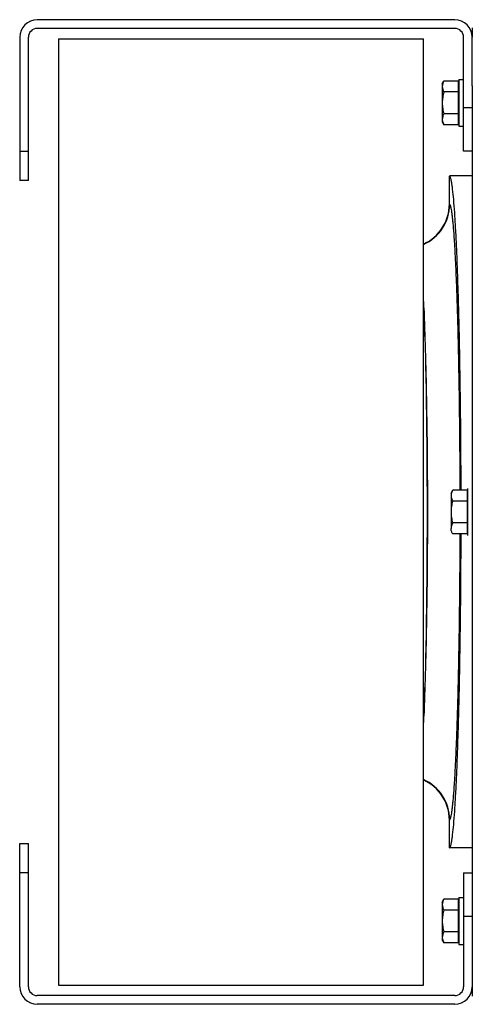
# Model space of a CAD drawing. Extents: x -1680 to 1181, y 8 to 1739.
# Tile 37 of 73: x -1077 to -922, y 1401 to 1738. Entities that reach past the tile are written whole.
import ezdxf

# ---------------------------------------------------------------- set-up
doc = ezdxf.new("R2010")
doc.units = 0
doc.header["$LTSCALE"] = 65.395
for name, color, linetype in [('00212683_1', 7, 'CONTINUOUS'), ('00213495_1', 7, 'CONTINUOUS'), ('SG48_1', 7, 'CONTINUOUS')]:
    doc.layers.add(name, color=color, linetype=linetype)

msp = doc.modelspace()

# ---------------------------------------------------------------- linework, layer by layer
at = {"layer": '00212683_1', "color": 7, "linetype": 'CONTINUOUS'}
for p, q in [((-927.83, 1737.73), (-1070.83, 1737.73)), ((-927.83, 1734.73), (-1070.83, 1734.73)), ((-1076.83, 1731.73), (-1076.83, 1682.73)), ((-1073.83, 1682.73), (-1073.83, 1731.73)), ((-924.83, 1692.73), (-924.83, 1731.73)), ((-921.83, 1715.07), (-921.83, 1731.73)), ((-921.83, 1692.73), (-924.83, 1692.73)), ((-1073.83, 1682.73), (-1076.83, 1682.73)), ((-1076.83, 1406.73), (-1076.83, 1455.73)), ((-1076.83, 1455.73), (-1073.83, 1455.73)), ((-1073.83, 1406.73), (-1073.83, 1455.73)), ((-924.83, 1445.73), (-924.83, 1406.73)), ((-924.83, 1445.73), (-921.83, 1445.73)), ((-921.83, 1423.39), (-921.83, 1406.73)), ((-927.83, 1403.73), (-1070.83, 1403.73)), ((-927.83, 1400.73), (-1070.83, 1400.73))]:
    msp.add_line(p, q, dxfattribs=at)
at = {"layer": '00212683_1', "color": 9, "linetype": 'CONTINUOUS'}
for p, q in [((-924.83, 1707.73), (-921.83, 1707.73)), ((-1076.83, 1692.73), (-1073.83, 1692.73)), ((-1073.83, 1445.73), (-1076.83, 1445.73)), ((-921.83, 1430.73), (-924.83, 1430.73))]:
    msp.add_line(p, q, dxfattribs=at)
at = {"layer": '00212683_1', "color": 7, "linetype": 'CONTINUOUS'}
for centre, radius, start, end in [((-1070.83, 1731.73), 6, 90, 180), ((-927.83, 1731.73), 6, 0, 90), ((-1070.83, 1731.73), 3, 90, 180), ((-927.83, 1731.73), 3, 0, 90), ((-1070.83, 1406.73), 6, 180, 270), ((-1070.83, 1406.73), 3, 180, 270), ((-927.83, 1406.73), 6, 270, 360), ((-927.83, 1406.73), 3, 270, 360)]:
    msp.add_arc(centre, radius, start, end, dxfattribs=at)
at = {"layer": '00213495_1', "color": 7, "linetype": 'CONTINUOUS'}
for p, q in [((-1063.58, 1731.23), (-1063.58, 1407.23)), ((-1063.58, 1731.23), (-938.58, 1731.23)), ((-938.58, 1407.23), (-938.58, 1731.23)), ((-1063.58, 1407.23), (-938.58, 1407.23))]:
    msp.add_line(p, q, dxfattribs=at)
at = {"layer": 'SG48_1', "color": 6, "linetype": 'CONTINUOUS'}
for p, q in [((-921.83, 1734.95), (-921.83, 1731.73)), ((-932.13, 1715.73), (-931.55, 1716.73)), ((-932.13, 1715.73), (-932.13, 1702.73)), ((-926.63, 1716.73), (-931.55, 1716.73)), ((-926.43, 1717.23), (-926.43, 1701.23)), ((-926.43, 1717.23), (-924.83, 1717.23)), ((-926.63, 1712.98), (-931.55, 1712.98)), ((-921.83, 1715.07), (-921.83, 1423.39)), ((-926.63, 1705.48), (-931.55, 1705.48)), ((-932.13, 1702.73), (-931.55, 1701.72)), ((-926.63, 1701.72), (-931.55, 1701.72)), ((-926.43, 1701.23), (-924.83, 1701.23)), ((-921.83, 1684.23), (-929.68, 1684.23)), ((-929.68, 1674.64), (-929.68, 1684.22)), ((-929.13, 1575.73), (-928.55, 1576.73)), ((-929.13, 1575.73), (-929.13, 1563.6)), ((-923.63, 1576.73), (-928.55, 1576.73)), ((-923.63, 1572.98), (-928.55, 1572.98)), ((-923.63, 1565.48), (-928.55, 1565.48)), ((-923.63, 1561.72), (-928.55, 1561.72)), ((-929.68, 1454.23), (-929.68, 1463.81)), ((-921.83, 1454.23), (-929.68, 1454.23)), ((-932.13, 1435.73), (-931.55, 1436.73)), ((-932.13, 1435.73), (-932.13, 1422.73)), ((-926.63, 1436.73), (-931.55, 1436.73)), ((-926.43, 1437.23), (-926.43, 1421.23)), ((-926.43, 1437.23), (-924.83, 1437.23)), ((-926.63, 1432.98), (-931.55, 1432.98)), ((-932.13, 1422.73), (-931.55, 1421.72)), ((-926.63, 1425.48), (-931.55, 1425.48)), ((-926.63, 1421.72), (-931.55, 1421.72)), ((-926.43, 1421.23), (-924.83, 1421.23)), ((-921.83, 1406.72), (-921.83, 1403.5))]:
    msp.add_line(p, q, dxfattribs=at)
at = {"layer": 'SG48_1', "color": 2, "linetype": 'CONTINUOUS'}
for p, q in [((-926.63, 1716.73), (-926.63, 1701.72)), ((-923.43, 1577.23), (-923.43, 1561.23)), ((-923.63, 1576.73), (-923.63, 1561.72)), ((-926.63, 1436.73), (-926.63, 1421.72))]:
    msp.add_line(p, q, dxfattribs=at)
at = {"layer": 'SG48_1', "color": 9, "linetype": 'CONTINUOUS'}
for p, q in [((-929.68, 1674.64), (-929.57, 1674.56)), ((-929.57, 1463.89), (-929.68, 1463.81))]:
    msp.add_line(p, q, dxfattribs=at)
at = {"layer": 'SG48_1', "color": 6, "linetype": 'CONTINUOUS'}
for centre, start, end in [((-944.67, 1674.64), 293.9669, 0.0065), ((-944.67, 1463.81), 359.9935, 66.0331)]:
    msp.add_arc(centre, 14.99, start, end, dxfattribs=at)
at = {"layer": 'SG48_1', "color": 9, "linetype": 'CONTINUOUS'}
for centre, start, end in [((-944.58, 1674.58), 293.5633, 359.9425), ((-944.58, 1463.88), 0.0575, 66.4363)]:
    msp.add_arc(centre, 15.01, start, end, dxfattribs=at)
at = {"layer": 'SG48_1', "color": 2, "linetype": 'CONTINUOUS'}
for centre, radius, start, end in [((-1455.85, 1617.75), 517.88, 2.3613, 2.7666), ((-937.05, 1632.96), 6.27, 102.5778, 104.1197), ((-937.05, 1505.49), 6.27, 255.8803, 257.4179), ((-1478.28, 1521.69), 540.33, 357.2438, 357.6327)]:
    msp.add_arc(centre, radius, start, end, dxfattribs=at)
at = {"layer": 'SG48_1', "color": 6, "linetype": 'CONTINUOUS'}
for points, knots in [([(-931.55, 1716.73), (-931.72, 1716.44), (-932.01, 1715.84), (-932.13, 1715.18), (-932.13, 1714.86)], [0, 0, 0, 0, 0.514934, 1, 1, 1, 1]), ([(-932.13, 1714.86), (-932.13, 1714.54), (-932.01, 1713.87), (-931.72, 1713.28), (-931.55, 1712.98)], [0, 0, 0, 0, 0.485066, 1, 1, 1, 1]), ([(-931.55, 1712.98), (-931.73, 1712.37), (-932.02, 1711.13), (-932.13, 1709.86), (-932.13, 1709.23)], [0, 0, 0, 0, 0.500107, 1, 1, 1, 1]), ([(-932.13, 1709.23), (-932.13, 1708.59), (-932.02, 1707.32), (-931.73, 1706.09), (-931.55, 1705.48)], [0, 0, 0, 0, 0.499893, 1, 1, 1, 1]), ([(-931.55, 1705.48), (-931.72, 1705.18), (-932.01, 1704.58), (-932.13, 1703.92), (-932.13, 1703.6)], [0, 0, 0, 0, 0.514934, 1, 1, 1, 1]), ([(-932.13, 1703.6), (-932.13, 1703.52), (-932.12, 1703.21), (-932.05, 1702.89), (-931.98, 1702.67)], [0, 0, 0, 0, 0.247398, 1, 1, 1, 1]), ([(-931.98, 1702.67), (-931.95, 1702.59), (-931.84, 1702.26), (-931.68, 1701.95), (-931.55, 1701.72)], [0, 0, 0, 0, 0.243724, 1, 1, 1, 1]), ([(-925.67, 1576.73), (-925.69, 1583.85), (-925.75, 1594.41), (-925.9, 1608.29), (-926.04, 1618.25), (-926.22, 1627.77), (-926.42, 1636.78), (-926.66, 1645.19), (-926.92, 1652.92), (-927.2, 1659.92), (-927.51, 1666.11), (-927.83, 1671.44), (-928.16, 1675.87), (-928.47, 1678.98), (-928.73, 1680.98), (-928.89, 1681.98), (-929.02, 1682.65), (-929.11, 1683.06), (-929.2, 1683.41), (-929.29, 1683.7), (-929.39, 1683.92), (-929.49, 1684.11), (-929.61, 1684.22), (-929.68, 1684.22)], [0, 0, 0, 0, 0.198013, 0.293902, 0.386575, 0.475214, 0.559037, 0.637303, 0.709323, 0.774462, 0.832148, 0.881877, 0.923218, 0.955821, 0.968762, 0.979434, 0.983915, 0.987827, 0.991172, 0.993957, 0.996191, 0.997897, 1, 1, 1, 1]), ([(-928.55, 1576.73), (-928.72, 1576.44), (-929.01, 1575.84), (-929.13, 1575.18), (-929.13, 1574.86)], [0, 0, 0, 0, 0.514934, 1, 1, 1, 1]), ([(-929.13, 1574.86), (-929.13, 1574.54), (-929.01, 1573.87), (-928.72, 1573.28), (-928.55, 1572.98)], [0, 0, 0, 0, 0.485066, 1, 1, 1, 1]), ([(-928.55, 1572.98), (-928.73, 1572.37), (-929.02, 1571.13), (-929.13, 1569.86), (-929.13, 1569.23)], [0, 0, 0, 0, 0.500107, 1, 1, 1, 1]), ([(-929.13, 1569.23), (-929.13, 1568.59), (-929.02, 1567.32), (-928.73, 1566.09), (-928.55, 1565.48)], [0, 0, 0, 0, 0.499893, 1, 1, 1, 1]), ([(-928.55, 1565.48), (-928.72, 1565.18), (-929.01, 1564.58), (-929.13, 1563.92), (-929.13, 1563.6)], [0, 0, 0, 0, 0.514934, 1, 1, 1, 1]), ([(-929.68, 1454.23), (-929.61, 1454.23), (-929.49, 1454.35), (-929.39, 1454.53), (-929.29, 1454.76), (-929.2, 1455.04), (-929.11, 1455.39), (-929.02, 1455.8), (-928.89, 1456.48), (-928.73, 1457.47), (-928.47, 1459.48), (-928.16, 1462.58), (-927.83, 1467.01), (-927.51, 1472.35), (-927.2, 1478.54), (-926.92, 1485.53), (-926.66, 1493.27), (-926.42, 1501.68), (-926.22, 1510.68), (-926.04, 1520.2), (-925.9, 1530.16), (-925.75, 1544.05), (-925.69, 1554.61), (-925.67, 1561.72)], [0, 0, 0, 0, 0.002103, 0.003809, 0.006043, 0.008827, 0.012172, 0.016084, 0.020565, 0.031237, 0.044178, 0.076781, 0.118121, 0.16785, 0.225536, 0.290676, 0.362696, 0.440962, 0.524785, 0.613424, 0.706098, 0.801986, 1, 1, 1, 1]), ([(-931.55, 1436.73), (-931.72, 1436.44), (-932.01, 1435.84), (-932.13, 1435.18), (-932.13, 1434.86)], [0, 0, 0, 0, 0.514934, 1, 1, 1, 1]), ([(-932.13, 1434.86), (-932.13, 1434.54), (-932.01, 1433.87), (-931.72, 1433.28), (-931.55, 1432.98)], [0, 0, 0, 0, 0.485066, 1, 1, 1, 1]), ([(-931.55, 1432.98), (-931.73, 1432.37), (-932.02, 1431.13), (-932.13, 1429.86), (-932.13, 1429.23)], [0, 0, 0, 0, 0.500107, 1, 1, 1, 1]), ([(-932.13, 1429.23), (-932.13, 1428.59), (-932.02, 1427.32), (-931.73, 1426.09), (-931.55, 1425.48)], [0, 0, 0, 0, 0.499893, 1, 1, 1, 1]), ([(-931.55, 1425.48), (-931.72, 1425.18), (-932.01, 1424.58), (-932.13, 1423.92), (-932.13, 1423.6)], [0, 0, 0, 0, 0.514934, 1, 1, 1, 1]), ([(-932.13, 1423.6), (-932.13, 1423.52), (-932.12, 1423.21), (-932.05, 1422.89), (-931.98, 1422.67)], [0, 0, 0, 0, 0.247398, 1, 1, 1, 1]), ([(-931.98, 1422.67), (-931.95, 1422.59), (-931.84, 1422.26), (-931.68, 1421.95), (-931.55, 1421.72)], [0, 0, 0, 0, 0.243724, 1, 1, 1, 1])]:
    msp.add_open_spline(points, degree=3, knots=knots, dxfattribs=at)
at = {"layer": 'SG48_1', "color": 9, "linetype": 'CONTINUOUS'}
for points, knots in [([(-926, 1576.73), (-926.01, 1583.11), (-926.08, 1595.57), (-926.27, 1610.88), (-926.49, 1622.53), (-926.67, 1630.63), (-926.88, 1638.22), (-927.11, 1645.22), (-927.36, 1651.57), (-927.63, 1657.23), (-927.92, 1662.13), (-928.18, 1665.74), (-928.4, 1668.22), (-928.56, 1669.77), (-928.72, 1671.1), (-928.88, 1672.22), (-929.04, 1673.12), (-929.21, 1673.8), (-929.35, 1674.24), (-929.47, 1674.46), (-929.54, 1674.54), (-929.57, 1674.56)], [0, 0, 0, 0, 0.195182, 0.381161, 0.468715, 0.551646, 0.629252, 0.700878, 0.765921, 0.823833, 0.874131, 0.916398, 0.934409, 0.95029, 0.964011, 0.975551, 0.984893, 0.992039, 0.997022, 0.998741, 1, 1, 1, 1]), ([(-938.42, 1639.08), (-938.23, 1634.31), (-937.91, 1623.88), (-937.58, 1607.17), (-937.38, 1588.66), (-937.31, 1569.22), (-937.38, 1549.78), (-937.58, 1531.27), (-937.91, 1514.57), (-938.23, 1504.14), (-938.42, 1499.37)], [0, 0, 0, 0, 0.102544, 0.224021, 0.358651, 0.500021, 0.641387, 0.77601, 0.897473, 1, 1, 1, 1]), ([(-938.42, 1499.37), (-938.19, 1504.13), (-937.8, 1514.56), (-937.4, 1531.25), (-937.15, 1549.77), (-937.07, 1569.22), (-937.15, 1588.67), (-937.4, 1607.19), (-937.8, 1623.89), (-938.19, 1634.31), (-938.42, 1639.08)], [0, 0, 0, 0, 0.102439, 0.223882, 0.358542, 0.499979, 0.641419, 0.776088, 0.897544, 1, 1, 1, 1]), ([(-929.57, 1463.89), (-929.54, 1463.92), (-929.47, 1463.99), (-929.35, 1464.22), (-929.21, 1464.65), (-929.04, 1465.33), (-928.88, 1466.24), (-928.72, 1467.36), (-928.56, 1468.69), (-928.4, 1470.24), (-928.18, 1472.72), (-927.92, 1476.32), (-927.63, 1481.23), (-927.36, 1486.89), (-927.11, 1493.24), (-926.88, 1500.24), (-926.67, 1507.82), (-926.49, 1515.93), (-926.27, 1527.57), (-926.08, 1542.89), (-926.01, 1555.34), (-926, 1561.72)], [0, 0, 0, 0, 0.001259, 0.002978, 0.007961, 0.015107, 0.024449, 0.035989, 0.04971, 0.065591, 0.083602, 0.125869, 0.176167, 0.234079, 0.299122, 0.370748, 0.448354, 0.531285, 0.618839, 0.804818, 1, 1, 1, 1])]:
    msp.add_open_spline(points, degree=3, knots=knots, dxfattribs=at)
at = {"layer": 'SG48_1', "color": 2, "linetype": 'CONTINUOUS'}
msp.add_open_spline([(-928.55, 1561.72), (-928.64, 1561.87), (-928.8, 1562.17), (-928.99, 1562.64), (-929.1, 1563.12), (-929.14, 1563.44), (-929.13, 1563.6)], degree=3, knots=[0, 0, 0, 0, 0.261598, 0.514549, 0.759571, 1, 1, 1, 1], dxfattribs=at)

doc.saveas('drawing.dxf')
